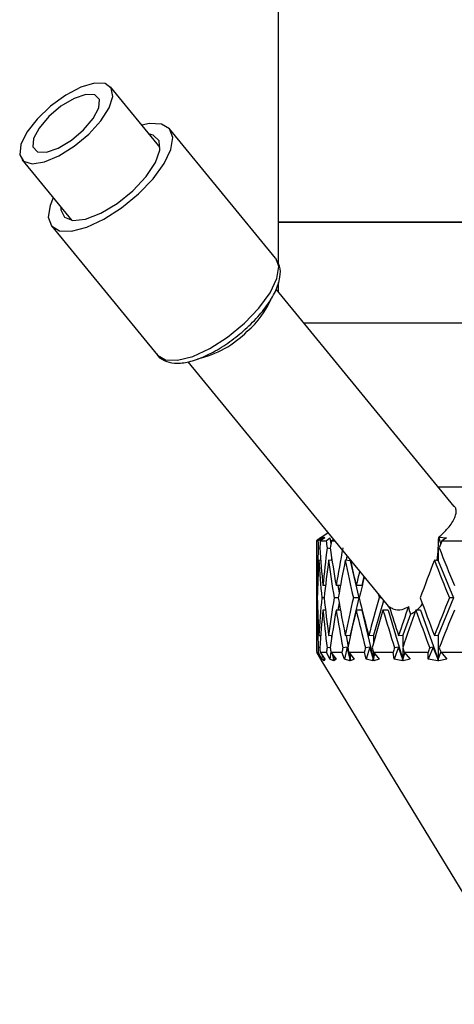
# Model space of a CAD drawing. Header units: inches. Extents: x 1.5 to 32, y 0 to 21.9.
# Tile 1 of 64: x 3.035 to 3.746, y 5.229 to 6.837. Entities that reach past the tile are written whole.
import ezdxf

# ---------------------------------------------------------------- set-up
doc = ezdxf.new("R2010")
doc.units = ezdxf.units.IN
doc.header["$MEASUREMENT"] = 0

msp = doc.modelspace()

# ---------------------------------------------------------------- linework, layer by layer
at = {"color": 7, "linetype": 'Continuous', "lineweight": 25}
for p, q in [((3.4576, 7.0779), (3.4576, 6.5069)), ((3.2648, 6.6285), (3.1834, 6.7277)), ((3.4533, 6.4481), (3.2801, 6.6591)), ((3.0384, 6.6088), (3.1199, 6.5095)), ((3.0868, 6.5005), (3.2601, 6.2895)), ((3.4576, 6.5069), (3.4576, 6.4391)), ((5.0826, 6.5069), (3.4576, 6.5069)), ((3.4576, 6.5069), (5.0825, 6.5069)), ((3.4542, 6.4469), (3.4533, 6.4481)), ((3.4576, 6.408), (3.4576, 6.3932)), ((3.7455, 6.0424), (3.4542, 6.3974)), ((5.0826, 6.3414), (3.5001, 6.3414)), ((3.3096, 6.2787), (3.6402, 5.876)), ((4.8951, 6.0739), (3.7197, 6.0739)), ((3.527, 5.9907), (3.5201, 5.9859)), ((3.5201, 5.9859), (3.5226, 5.9859)), ((3.5226, 5.9859), (3.5292, 5.9907)), ((3.5337, 5.9907), (3.5264, 5.9859)), ((3.5264, 5.9859), (3.5361, 5.9859)), ((3.5275, 5.991), (3.527, 5.9907)), ((3.5391, 5.9992), (3.5275, 5.9911)), ((3.5292, 5.9907), (3.5326, 5.9918)), ((3.5292, 5.9907), (3.5294, 5.9879)), ((3.5324, 5.9898), (3.5326, 5.9918)), ((3.5326, 5.9918), (3.5327, 5.9919)), ((3.5327, 5.9919), (3.5328, 5.9918)), ((3.5327, 5.9919), (3.5327, 5.99)), ((3.5329, 5.9919), (3.5328, 5.9918)), ((3.5328, 5.9918), (3.5329, 5.9919)), ((3.5328, 5.9918), (3.5337, 5.9907)), ((3.5328, 5.9918), (3.5328, 5.9901)), ((3.5328, 5.9901), (3.5328, 5.9918)), ((3.5361, 5.9859), (3.5421, 5.9907)), ((3.5421, 5.9907), (3.5437, 5.9811)), ((3.5481, 5.9882), (3.5444, 5.9859)), ((3.5444, 5.9859), (3.55, 5.9859)), ((3.5474, 5.9878), (3.5476, 5.9888)), ((3.5479, 5.9885), (3.5478, 5.988)), ((3.72, 5.9919), (3.7201, 5.9919)), ((3.7201, 5.9919), (3.7201, 5.9918)), ((3.7201, 5.9918), (3.7328, 5.9907)), ((3.7237, 5.9816), (3.7201, 5.9918)), ((3.7328, 5.9907), (3.7254, 5.9859)), ((3.7254, 5.9859), (3.7668, 5.9859)), ((3.5201, 5.9807), (3.5201, 5.9682)), ((3.5231, 5.9744), (3.5256, 5.9742)), ((3.5375, 5.9744), (3.5429, 5.9738)), ((3.7194, 5.974), (3.7194, 5.9535)), ((3.5271, 5.9541), (3.5243, 5.9545)), ((3.5458, 5.9538), (3.54, 5.9545)), ((3.545, 5.959), (3.5445, 5.9539)), ((3.5753, 5.9535), (3.5673, 5.9545)), ((3.57, 5.9615), (3.5688, 5.9543)), ((3.5753, 5.955), (3.5753, 5.9535)), ((3.5753, 5.9535), (3.5896, 5.8929)), ((3.7194, 5.9535), (3.7131, 5.9545)), ((3.7194, 5.9535), (3.7445, 5.8929)), ((3.5201, 5.9282), (3.5201, 5.8576)), ((3.5978, 5.9277), (3.5943, 5.9129)), ((3.5221, 5.9129), (3.5208, 5.9129)), ((3.5349, 5.9129), (3.5307, 5.9129)), ((3.5593, 5.9129), (3.5523, 5.9129)), ((3.5552, 5.9129), (3.5571, 5.901)), ((3.5943, 5.9129), (3.5852, 5.9129)), ((3.5214, 5.8929), (3.5204, 5.8929)), ((3.5327, 5.8929), (3.5289, 5.8929)), ((3.5557, 5.8929), (3.549, 5.8929)), ((3.5896, 5.8929), (3.5753, 5.8322)), ((3.5896, 5.8929), (3.5805, 5.8929)), ((3.63, 5.8883), (3.6133, 5.8322)), ((3.6263, 5.8929), (3.6229, 5.8929)), ((3.7445, 5.8929), (3.7194, 5.8322)), ((3.7445, 5.8929), (3.7375, 5.8929)), ((3.5221, 5.8729), (3.5208, 5.8729)), ((3.5349, 5.8729), (3.5307, 5.8729)), ((3.5593, 5.8729), (3.5523, 5.8729)), ((3.5571, 5.8848), (3.5552, 5.8729)), ((3.5943, 5.8729), (3.5852, 5.8729)), ((3.5943, 5.8729), (3.6133, 5.7922)), ((3.6374, 5.8729), (3.6289, 5.8729)), ((3.6374, 5.8729), (3.6615, 5.7922)), ((3.6905, 5.8729), (3.6827, 5.8729)), ((3.6905, 5.8729), (3.7194, 5.7922)), ((3.6738, 5.8665), (3.6615, 5.8322)), ((3.5243, 5.8313), (3.5271, 5.8316)), ((3.54, 5.8313), (3.5458, 5.832)), ((3.5445, 5.8318), (3.545, 5.8268)), ((3.5673, 5.8313), (3.5753, 5.8322)), ((3.5688, 5.8315), (3.5718, 5.8131)), ((3.5753, 5.8322), (3.5753, 5.8294)), ((3.6057, 5.8313), (3.6133, 5.8322)), ((3.6133, 5.8322), (3.6133, 5.819)), ((3.6545, 5.8313), (3.6615, 5.8322)), ((3.6615, 5.8322), (3.6615, 5.8123)), ((3.7131, 5.8313), (3.7194, 5.8322)), ((3.7194, 5.8322), (3.7194, 5.7922)), ((3.5201, 5.8176), (3.5201, 5.8051)), ((3.5256, 5.8116), (3.5231, 5.8113)), ((3.5429, 5.8119), (3.5375, 5.8113)), ((3.5706, 5.8122), (3.5634, 5.8113)), ((3.5706, 5.8122), (3.566, 5.7928)), ((3.5753, 5.7922), (3.5706, 5.8122)), ((3.6072, 5.8122), (3.6004, 5.8113)), ((3.6072, 5.8122), (3.6014, 5.7928)), ((3.6133, 5.7922), (3.6072, 5.8122)), ((3.6543, 5.8122), (3.6474, 5.7928)), ((3.6543, 5.8122), (3.648, 5.8113)), ((3.6615, 5.7922), (3.6543, 5.8122)), ((3.6615, 5.8104), (3.6615, 5.7922)), ((3.7111, 5.8122), (3.7031, 5.7928)), ((3.7111, 5.8122), (3.7054, 5.8113)), ((3.7194, 5.7922), (3.7111, 5.8122)), ((3.5201, 5.8039), (3.5269, 5.7928)), ((3.5201, 5.8039), (3.5228, 5.8039)), ((3.5289, 5.7928), (3.5228, 5.8039)), ((3.5261, 5.8039), (3.5337, 5.7928)), ((3.5261, 5.8039), (3.5366, 5.8039)), ((3.5269, 5.7928), (3.5275, 5.7918)), ((3.5275, 5.7917), (3.8701, 5.2289)), ((3.5295, 5.7989), (3.5289, 5.7928)), ((3.5325, 5.79), (3.5289, 5.7928)), ((3.5314, 5.7921), (3.5328, 5.7922)), ((3.5314, 5.7921), (3.5325, 5.79)), ((3.5328, 5.79), (3.5314, 5.7921)), ((3.5328, 5.7922), (3.5325, 5.7945)), ((3.5327, 5.7943), (3.5328, 5.7922)), ((3.5328, 5.7942), (3.5328, 5.7922)), ((3.5328, 5.7922), (3.5328, 5.7941)), ((3.5337, 5.7928), (3.5328, 5.79)), ((3.5328, 5.7922), (3.5328, 5.79)), ((3.5418, 5.7928), (3.5366, 5.8039)), ((3.5437, 5.8046), (3.5418, 5.7928)), ((3.548, 5.79), (3.5418, 5.7928)), ((3.5438, 5.8039), (3.5522, 5.7928)), ((3.5438, 5.8039), (3.5619, 5.8039)), ((3.547, 5.7921), (3.5484, 5.7922)), ((3.547, 5.7921), (3.548, 5.79)), ((3.5486, 5.79), (3.547, 5.7921)), ((3.5484, 5.7922), (3.5471, 5.7995)), ((3.5477, 5.7987), (3.5484, 5.7922)), ((3.5484, 5.7979), (3.5484, 5.7922)), ((3.5484, 5.7922), (3.5488, 5.7972)), ((3.5484, 5.7922), (3.5486, 5.79)), ((3.5522, 5.7928), (3.5486, 5.79)), ((3.566, 5.7928), (3.5619, 5.8039)), ((3.5748, 5.79), (3.566, 5.7928)), ((3.573, 5.8039), (3.5819, 5.7928)), ((3.573, 5.8039), (3.5985, 5.8039)), ((3.5735, 5.8033), (3.5753, 5.7922)), ((3.574, 5.7921), (3.5753, 5.7922)), ((3.574, 5.7921), (3.5748, 5.79)), ((3.5757, 5.79), (3.574, 5.7921)), ((3.5753, 5.801), (3.5753, 5.7922)), ((3.5753, 5.7922), (3.5765, 5.7995)), ((3.5753, 5.7922), (3.5757, 5.79)), ((3.5819, 5.7928), (3.5757, 5.79)), ((3.6014, 5.7928), (3.5985, 5.8039)), ((3.6126, 5.79), (3.6014, 5.7928)), ((3.612, 5.7921), (3.6133, 5.7922)), ((3.612, 5.7921), (3.6126, 5.79)), ((3.6138, 5.79), (3.612, 5.7921)), ((3.6132, 5.8039), (3.6225, 5.7928)), ((3.6132, 5.8039), (3.6456, 5.8039)), ((3.6133, 5.8038), (3.6133, 5.7922)), ((3.6133, 5.7922), (3.6154, 5.8013)), ((3.6133, 5.7922), (3.6138, 5.79)), ((3.6225, 5.7928), (3.6138, 5.79)), ((3.6474, 5.7928), (3.6456, 5.8039)), ((3.6607, 5.79), (3.6474, 5.7928)), ((3.6604, 5.7921), (3.6615, 5.7922)), ((3.6604, 5.7921), (3.6607, 5.79)), ((3.6622, 5.79), (3.6604, 5.7921)), ((3.6615, 5.7922), (3.6647, 5.8028)), ((3.6615, 5.7922), (3.6622, 5.79)), ((3.6734, 5.7928), (3.6622, 5.79)), ((3.6638, 5.8039), (3.6734, 5.7928)), ((3.6638, 5.8039), (3.7026, 5.8039)), ((3.7031, 5.7928), (3.7026, 5.8039)), ((3.7185, 5.79), (3.7031, 5.7928)), ((3.7184, 5.7921), (3.7194, 5.7922)), ((3.7184, 5.7921), (3.7185, 5.79)), ((3.7202, 5.79), (3.7184, 5.7921)), ((3.7194, 5.7922), (3.7237, 5.8042)), ((3.7194, 5.7922), (3.7202, 5.79)), ((3.7336, 5.7928), (3.7202, 5.79)), ((3.7239, 5.8039), (3.7336, 5.7928)), ((3.7239, 5.8039), (3.7685, 5.8039))]:
    msp.add_line(p, q, dxfattribs=at)
at = {"color": 7, "linetype": 'Continuous', "lineweight": 25, "flags": 128}
for points in [[(3.0367, 6.6333), (3.0349, 6.6169), (3.0413, 6.6061), (3.0552, 6.602), (3.0752, 6.605), (3.0991, 6.615), (3.1242, 6.6307), (3.1479, 6.6505), (3.1676, 6.6722), (3.1811, 6.6934), (3.187, 6.712), (3.1847, 6.7258), (3.1744, 6.7333), (3.1572, 6.7339), (3.1349, 6.7273), (3.1101, 6.7143), (3.0854, 6.6963), (3.0634, 6.6752), (3.0466, 6.6535), (3.0367, 6.6333)], [(3.0575, 6.6431), (3.0566, 6.6295), (3.064, 6.6218), (3.0785, 6.6211), (3.0979, 6.6277), (3.1194, 6.6404), (3.1395, 6.6573), (3.1553, 6.676), (3.1643, 6.6934), (3.1652, 6.707), (3.1578, 6.7147), (3.1433, 6.7153), (3.1238, 6.7088), (3.1024, 6.6961), (3.0823, 6.6791), (3.0665, 6.6605), (3.0575, 6.6431)], [(3.2291, 6.5527), (3.2529, 6.5775), (3.271, 6.6024), (3.2821, 6.6256), (3.2852, 6.6451), (3.28, 6.6592), (3.267, 6.667), (3.2472, 6.6676), (3.2347, 6.6651)], [(3.2199, 6.5581), (3.2416, 6.5811), (3.257, 6.604), (3.2643, 6.6243), (3.263, 6.6397), (3.253, 6.6487), (3.247, 6.6502)], [(3.0898, 6.5462), (3.0848, 6.5341), (3.0817, 6.5146), (3.0869, 6.5005), (3.0999, 6.4927), (3.1196, 6.492), (3.1446, 6.4985), (3.1726, 6.5115), (3.2016, 6.5301), (3.2291, 6.5527)], [(3.102, 6.5312), (3.1021, 6.527), (3.1079, 6.5146), (3.1218, 6.5093), (3.1425, 6.5116), (3.1675, 6.5214), (3.1943, 6.5374), (3.2199, 6.5581)], [(3.4023, 6.3416), (3.4261, 6.3664), (3.4443, 6.3914), (3.4553, 6.4145), (3.4584, 6.434), (3.4542, 6.4469)], [(3.2601, 6.2895), (3.2601, 6.2894), (3.2731, 6.2817), (3.2929, 6.281), (3.3178, 6.2874), (3.3459, 6.3004), (3.3748, 6.319), (3.4023, 6.3416)]]:
    msp.add_lwpolyline(points, dxfattribs=at)
at = {"color": 7, "linetype": 'Continuous', "lineweight": 25}
for centre, radius, start, end in [((3.3162, 6.4366), 0.1411, 310.1016, 337.2928), ((3.2897, 6.4435), 0.1642, 282.9153, 315.6004)]:
    msp.add_arc(centre, radius, start, end, dxfattribs=at)
for centre, major_axis, ratio, start_param, end_param in [((4.2701, 5.8729), (-0.0928, 1.2979), 0.573393, 1.442728, 1.446722), ((4.2701, 5.8729), (-0.184, 1.2949), 0.561487, 1.404101, 1.412929), ((4.2701, 5.8729), (0.0478, 1.2987), 0.576306, 1.504918, 1.513746), ((4.2701, 5.8729), (-0.3052, 1.2889), 0.531543, 1.358495, 1.367323), ((4.2701, 5.8729), (0.184, 1.2949), 0.561487, 1.563317, 1.572146), ((3.6518, 6.0092), (-0.0122, 0.1336), 0.502335, 4.400075, 4.536737), ((4.2701, 5.8729), (0.5584, 1.2806), 0.391024, 1.652584, 1.661412), ((4.2701, 5.9129), (-0.0478, 1.2987), 0.576306, 1.507018, 1.549588), ((4.2701, 5.9129), (0.0478, 1.2987), 0.576306, 1.5446, 1.592005), ((4.2701, 5.9129), (-0.184, 1.2949), 0.561487, 1.443783, 1.491188), ((4.2701, 5.9129), (0.184, 1.2949), 0.561487, 1.603, 1.650405), ((4.2701, 5.9129), (-0.3052, 1.2889), 0.531543, 1.398177, 1.445582), ((4.2701, 5.9129), (0.3052, 1.2889), 0.531543, 1.648606, 1.69601), ((3.6615, 5.9973), (-0.0032, 0.1327), 0.439387, 4.367689, 4.52492), ((4.2701, 5.9129), (-0.6128, 1.2825), 0.33717, 1.363661, 1.411066), ((4.2701, 5.8729), (0.0478, 1.2987), 0.576306, 1.529173, 1.576608), ((4.2701, 5.8729), (-0.184, 1.2949), 0.561487, 1.428356, 1.475791), ((4.2701, 5.8729), (0.184, 1.2949), 0.561487, 1.587573, 1.635008), ((4.2701, 5.8729), (-0.3052, 1.2889), 0.531543, 1.38275, 1.430186), ((4.2701, 5.8729), (0.3052, 1.2889), 0.531543, 1.633179, 1.680614), ((4.2701, 5.8729), (-0.4072, 1.2836), 0.490663, 1.35353, 1.400966), ((4.2701, 5.9129), (-0.4072, 1.2836), 0.490663, 1.384313, 1.416362), ((4.2701, 5.8729), (0.5584, 1.2806), 0.391024, 1.676839, 1.724275), ((4.2701, 5.8729), (-0.6128, 1.2825), 0.33717, 1.348234, 1.395669), ((4.2701, 5.8729), (-0.0478, 1.2987), 0.576306, 1.491607, 1.534191), ((4.2701, 5.9129), (0.4072, 1.2836), 0.490663, 1.707284, 1.72523), ((4.2701, 5.8729), (0.4072, 1.2836), 0.490663, 1.683689, 1.709834), ((4.2701, 5.9129), (0.0478, 1.2987), 0.576306, 1.607401, 1.649986), ((4.2701, 5.9129), (-0.0478, 1.2987), 0.576306, 1.564985, 1.61242), ((4.2701, 5.9129), (0.184, 1.2949), 0.561487, 1.665801, 1.713236), ((4.2701, 5.9129), (-0.184, 1.2949), 0.561487, 1.506585, 1.55402), ((4.2701, 5.9129), (0.3052, 1.2889), 0.531543, 1.711407, 1.758842), ((4.2701, 5.9129), (-0.3052, 1.2889), 0.531543, 1.460979, 1.508414), ((4.2701, 5.9129), (0.4072, 1.2836), 0.490663, 1.740627, 1.788062), ((4.2701, 5.9129), (-0.4072, 1.2836), 0.490663, 1.431759, 1.479194), ((4.2701, 5.9129), (0.4908, 1.2807), 0.442833, 1.754278, 1.801714), ((4.2701, 5.8729), (-0.4908, 1.2807), 0.442833, 1.382432, 1.387314), ((4.2701, 5.9129), (-0.5584, 1.2806), 0.391024, 1.417318, 1.464753), ((4.2701, 5.9129), (0.6128, 1.2825), 0.33717, 1.745923, 1.793358), ((4.2701, 5.8729), (0.0478, 1.2987), 0.576306, 1.592005, 1.634575), ((4.2701, 5.8729), (-0.0478, 1.2987), 0.576306, 1.549588, 1.596993), ((4.2701, 5.8729), (0.184, 1.2949), 0.561487, 1.650405, 1.697809), ((4.2701, 5.8729), (-0.184, 1.2949), 0.561487, 1.491188, 1.538593), ((4.2701, 5.8729), (0.3052, 1.2889), 0.531543, 1.69601, 1.743415), ((4.2701, 5.8729), (-0.3052, 1.2889), 0.531543, 1.445582, 1.492987), ((4.2701, 5.8729), (0.4072, 1.2836), 0.490663, 1.72523, 1.772635), ((4.2701, 5.8729), (-0.4072, 1.2836), 0.490663, 1.416362, 1.463767), ((4.2701, 5.8729), (0.4908, 1.2807), 0.442833, 1.738882, 1.786287), ((4.2701, 5.8729), (-0.4908, 1.2807), 0.442833, 1.402711, 1.450116), ((3.6615, 5.9973), (0.0025, 0.1327), 0.3666, 2.662552, 2.735598), ((4.2701, 5.9129), (-0.4908, 1.2807), 0.442833, 1.429176, 1.465543), ((4.2701, 5.9129), (0.5584, 1.2806), 0.391024, 1.766137, 1.802503), ((4.2701, 5.8729), (0.5584, 1.2806), 0.391024, 1.739671, 1.787076), ((3.7837, 5.8484), (-0.0896, 0.1378), 0.563034, 1.013586, 1.096849), ((3.6615, 5.9973), (-0.0032, 0.1327), 0.439387, 3.298353, 3.665414), ((4.2701, 5.8729), (-0.5584, 1.2806), 0.391024, 1.401921, 1.449326), ((4.2701, 5.8729), (0.6128, 1.2825), 0.33717, 1.730527, 1.777931), ((4.2701, 5.9129), (0.184, 1.2949), 0.561487, 1.728663, 1.734422), ((4.2701, 5.9129), (-0.0478, 1.2987), 0.576306, 1.627847, 1.633605), ((4.2701, 5.9129), (0.3052, 1.2889), 0.531543, 1.774269, 1.780028), ((4.2701, 5.9129), (-0.184, 1.2949), 0.561487, 1.569447, 1.575206), ((4.2701, 5.9129), (0.4072, 1.2836), 0.490663, 1.803489, 1.809248), ((4.2701, 5.9129), (-0.3052, 1.2889), 0.531543, 1.523841, 1.5296), ((4.2701, 5.9129), (0.4908, 1.2807), 0.442833, 1.817141, 1.822899), ((4.2701, 5.9129), (-0.4072, 1.2836), 0.490663, 1.494621, 1.50038), ((4.2701, 5.9129), (0.5584, 1.2806), 0.391024, 1.81793, 1.823689), ((4.2701, 5.9129), (-0.4908, 1.2807), 0.442833, 1.48097, 1.486728), ((4.2701, 5.9129), (0.6128, 1.2825), 0.33717, 1.808785, 1.814544), ((4.2701, 5.9129), (-0.5584, 1.2806), 0.391024, 1.48018, 1.485939)]:
    msp.add_ellipse(centre, major_axis=major_axis, ratio=ratio, start_param=start_param, end_param=end_param, dxfattribs=at)
for points, knots in [([(3.4067, 6.3344), (3.4108, 6.3383), (3.4228, 6.3498), (3.4397, 6.3701), (3.4543, 6.3941), (3.4613, 6.4156), (3.4618, 6.4337), (3.4563, 6.4423), (3.4541, 6.4459)], [0, 0, 0, 0, 0.102893, 0.300346, 0.500563, 0.706301, 0.877665, 1, 1, 1, 1]), ([(3.2591, 6.292), (3.2597, 6.2907), (3.2627, 6.2843), (3.2751, 6.2781), (3.2928, 6.2753), (3.3148, 6.2786), (3.3407, 6.2883), (3.3684, 6.3038), (3.3908, 6.3201), (3.4029, 6.3309), (3.4067, 6.3344)], [0, 0, 0, 0, 0.03245, 0.164979, 0.295705, 0.445028, 0.607511, 0.767599, 0.925804, 1, 1, 1, 1]), ([(3.72, 5.9919), (3.7224, 5.9939), (3.7271, 5.9981), (3.7341, 6.0053), (3.7407, 6.0134), (3.7458, 6.022), (3.7485, 6.0298), (3.7487, 6.0364), (3.7476, 6.0407), (3.7458, 6.0422), (3.7455, 6.0424)], [0, 0, 0, 0, 0.103044, 0.207415, 0.359618, 0.516335, 0.666777, 0.821679, 0.970466, 1, 1, 1, 1]), ([(3.6394, 5.8785), (3.6413, 5.8773), (3.6478, 5.8732), (3.6587, 5.8722), (3.6671, 5.8767), (3.6705, 5.8785)], [0, 0, 0, 0, 0.205033, 0.677226, 1, 1, 1, 1])]:
    msp.add_open_spline(points, degree=3, knots=knots, dxfattribs=at)

doc.saveas('drawing.dxf')
